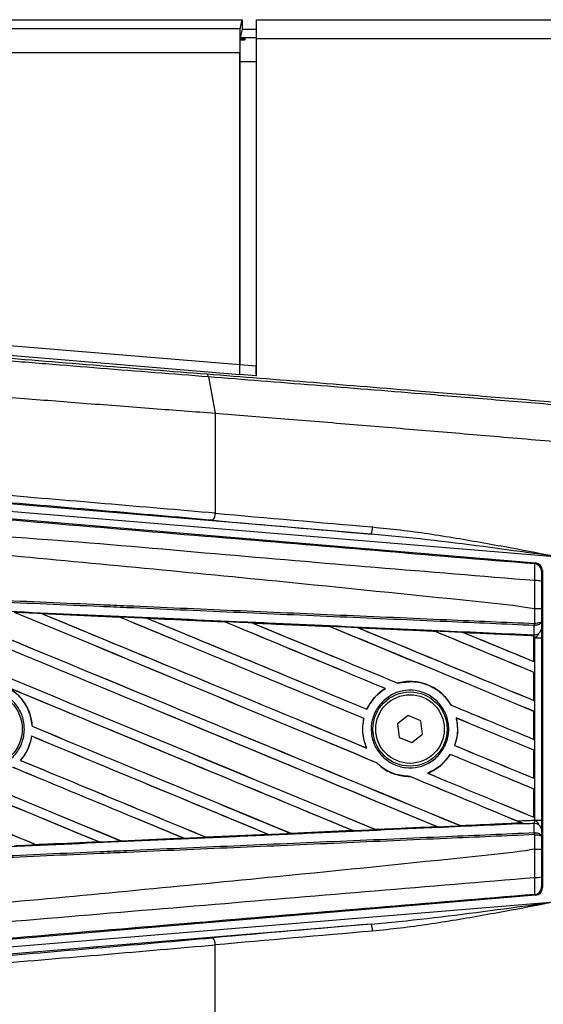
# Model space of a CAD drawing. Header units: millimetres. Extents: x 0 to 420, y 0 to 297.
# Tile 26 of 59: x 61.82 to 64.87, y 260.38 to 266.11. Entities that reach past the tile are written whole.
import ezdxf

# ---------------------------------------------------------------- set-up
doc = ezdxf.new("R2010")
doc.units = ezdxf.units.MM

msp = doc.modelspace()

# ---------------------------------------------------------------- linework, layer by layer
at = {"color": 7, "linetype": 'Continuous', "lineweight": 25}
for p, q in [((59.90515, 266.11431), (63.11325, 266.11431)), ((63.09999, 266.06126), (63.11325, 266.11431)), ((63.11325, 266.11431), (63.11325, 266.05921)), ((63.19552, 266.00417), (63.19552, 266.11431)), ((63.19552, 266.11431), (87.15175, 266.11431)), ((63.09999, 266.06126), (59.90515, 266.06126)), ((63.11325, 266.05921), (63.10048, 266.00808)), ((63.11325, 266.05921), (63.19552, 266.05921)), ((63.10004, 266.00513), (63.10004, 265.99667)), ((63.10004, 266.00513), (63.12781, 266.00513)), ((63.10004, 265.99667), (63.12781, 265.99667)), ((63.19552, 266.00808), (63.10048, 266.00808)), ((63.12781, 266.00513), (63.12781, 265.99667)), ((63.19552, 264.04056), (63.19552, 266.00417)), ((63.19552, 266.00417), (87.15175, 266.00417)), ((59.90515, 265.92366), (63.09884, 265.92366)), ((63.09884, 264.10386), (63.09884, 265.92366)), ((63.09932, 265.87048), (63.09932, 264.10479)), ((63.09932, 265.87048), (63.19552, 265.87048)), ((63.19456, 264.60142), (63.19456, 264.09687)), ((63.19552, 264.60142), (63.19456, 264.60142)), ((63.09884, 264.10386), (61.44941, 264.24092)), ((61.44712, 264.18586), (63.09836, 264.04865)), ((63.19456, 264.09687), (63.09932, 264.10479)), ((63.19552, 264.09687), (63.19456, 264.09687)), ((62.9159, 264.03442), (62.95541, 263.82341)), ((63.09836, 264.04865), (63.09884, 264.04957)), ((63.09884, 264.04957), (63.19505, 264.04158)), ((63.19531, 264.05075), (63.19391, 264.05075)), ((63.19505, 264.04158), (63.19552, 264.04249)), ((63.19531, 264.05075), (63.19531, 264.05075)), ((62.95541, 263.82341), (62.95541, 263.24057)), ((63.86319, 263.11926), (61.64706, 263.30341)), ((61.55438, 263.22631), (64.82102, 262.95087)), ((61.64364, 263.26225), (64.95503, 262.9871)), ((64.81672, 262.94691), (64.82102, 262.95087)), ((64.86137, 262.90697), (64.85707, 262.90301)), ((64.86137, 262.90697), (64.86137, 261.06089)), ((61.9448, 262.65636), (62.39711, 262.63628)), ((61.94502, 262.65628), (61.9448, 262.65636)), ((61.94502, 262.65628), (61.94693, 262.65573)), ((62.39711, 262.63628), (62.39737, 262.63616)), ((62.39793, 262.63568), (62.39737, 262.63616)), ((64.81684, 262.68357), (64.81688, 262.68356)), ((64.81684, 262.59868), (64.81684, 262.68357)), ((64.85643, 262.68346), (64.85643, 262.61008)), ((62.55845, 262.62898), (62.55806, 262.62912)), ((62.55845, 262.62898), (62.56033, 262.62844)), ((63.00943, 262.60882), (62.55845, 262.62898)), ((63.00895, 262.60904), (63.00943, 262.60882)), ((63.00998, 262.60835), (63.00943, 262.60882)), ((63.17249, 262.60151), (63.1718, 262.60177)), ((63.17249, 262.60151), (63.17432, 262.60099)), ((63.62219, 262.58087), (63.62166, 262.58132)), ((64.8141, 262.58697), (64.81688, 262.58703)), ((64.81457, 262.53394), (64.8141, 262.58697)), ((64.8151, 262.59868), (64.81684, 262.59868)), ((64.85643, 262.61008), (64.85682, 262.56517)), ((63.78712, 262.57387), (63.78889, 262.57337)), ((64.23459, 262.55325), (64.23407, 262.55368)), ((64.40235, 262.54606), (64.40406, 262.54558)), ((64.81213, 262.52746), (64.40235, 262.54606)), ((64.81193, 262.52707), (64.81213, 262.52746)), ((64.81193, 262.52707), (64.81193, 262.377)), ((64.81218, 262.52833), (64.81213, 262.52746)), ((64.81218, 262.51445), (64.81218, 262.52833)), ((64.81223, 262.53231), (64.81225, 262.53404)), ((64.81225, 262.53404), (64.81457, 262.53394)), ((64.81218, 262.37664), (64.81218, 262.51445)), ((64.81743, 262.51423), (64.81218, 262.51445)), ((64.81743, 261.45363), (64.81743, 262.51423)), ((64.81743, 262.51423), (64.85701, 262.51423)), ((64.85701, 262.51423), (64.85701, 261.45363)), ((64.81193, 262.377), (64.81218, 262.37664)), ((64.81218, 262.31374), (64.81193, 262.31358)), ((64.81193, 262.31358), (64.81193, 262.15049)), ((64.81218, 262.15013), (64.81218, 262.31374)), ((64.01986, 262.2511), (64.01951, 262.2515)), ((63.94609, 262.21995), (63.94689, 262.21988)), ((64.33062, 262.1229), (64.33008, 262.12286)), ((64.81193, 262.15049), (64.81218, 262.15013)), ((63.83965, 262.09909), (63.83931, 262.09949)), ((64.08026, 262.06274), (64.01718, 262.01438)), ((64.15369, 262.03229), (64.08026, 262.06274)), ((64.81218, 262.08722), (64.81193, 262.08706)), ((64.81193, 262.08706), (64.81193, 261.92397)), ((64.81218, 261.92361), (64.81218, 262.08722)), ((63.82095, 262.04537), (63.82145, 262.04542)), ((64.01718, 262.01438), (64.02753, 261.93556)), ((64.16403, 261.95348), (64.15369, 262.03229)), ((64.35989, 262.04847), (64.36051, 262.04795)), ((61.88926, 262.00005), (61.88878, 261.99999)), ((64.10095, 261.90512), (64.16403, 261.95348)), ((61.88607, 261.94212), (61.88649, 261.94168)), ((64.02753, 261.93556), (64.10095, 261.90512)), ((64.81193, 261.92397), (64.81218, 261.92361)), ((63.83757, 261.87343), (63.83679, 261.87402)), ((64.32492, 261.83647), (64.32524, 261.83607)), ((64.35087, 261.88801), (64.35034, 261.88797)), ((64.81218, 261.86071), (64.81193, 261.86055)), ((64.81193, 261.86055), (64.81193, 261.69746)), ((64.81218, 261.6971), (64.81218, 261.86071)), ((61.82135, 261.80164), (61.82072, 261.80165)), ((63.89523, 261.78803), (63.89595, 261.78799)), ((64.19342, 261.72658), (64.19245, 261.72672)), ((64.09002, 261.70745), (64.09056, 261.70696)), ((64.81193, 261.69746), (64.81218, 261.6971)), ((64.81218, 261.63419), (64.81193, 261.63403)), ((64.81193, 261.63403), (64.81193, 261.47094)), ((64.81218, 261.47058), (64.81218, 261.63419)), ((64.38423, 261.42098), (64.74103, 261.43717)), ((64.7397, 261.4375), (64.74103, 261.43717)), ((64.75538, 261.43134), (64.75181, 261.4328)), ((64.81193, 261.47094), (64.81218, 261.47058)), ((64.8141, 261.38089), (64.81457, 261.43392)), ((64.81743, 261.45363), (64.85701, 261.45363)), ((63.39625, 261.37639), (63.39582, 261.37681)), ((63.39681, 261.37614), (63.39625, 261.37639)), ((63.75782, 261.39228), (63.39681, 261.37614)), ((63.75549, 261.39299), (63.75691, 261.39263)), ((63.89029, 261.39864), (63.88986, 261.39904)), ((64.24775, 261.41521), (64.24913, 261.41486)), ((64.38423, 261.42098), (64.38382, 261.42137)), ((64.8141, 261.38089), (64.81688, 261.38083)), ((64.85682, 261.40269), (64.85643, 261.35778)), ((61.9136, 261.31019), (62.27841, 261.3264)), ((62.27688, 261.32679), (62.27841, 261.3264)), ((62.27841, 261.3264), (62.27865, 261.32631)), ((62.40791, 261.33217), (62.40746, 261.3326)), ((62.40791, 261.33217), (62.77155, 261.3484)), ((62.40812, 261.33207), (62.40791, 261.33217)), ((62.77194, 261.34826), (62.40812, 261.33207)), ((62.77005, 261.34878), (62.77155, 261.3484)), ((62.77155, 261.3484), (62.77194, 261.34826)), ((62.90213, 261.35424), (62.90168, 261.35466)), ((62.90248, 261.35407), (62.90213, 261.35424)), ((63.26499, 261.37025), (62.90248, 261.35407)), ((63.26292, 261.37084), (63.26438, 261.37047)), ((63.26438, 261.37047), (63.26499, 261.37025)), ((64.81684, 261.36917), (64.8151, 261.36918)), ((64.81684, 261.28429), (64.81684, 261.36917)), ((64.85643, 261.35778), (64.85643, 261.2844)), ((61.9136, 261.31019), (61.91314, 261.31063)), ((61.91372, 261.31013), (61.9136, 261.31019)), ((64.81688, 261.2843), (64.81684, 261.28429)), ((64.85707, 261.06485), (64.86137, 261.06089)), ((64.82102, 261.01699), (61.55438, 260.74155)), ((61.64364, 260.70561), (64.95503, 260.98076)), ((64.82102, 261.01699), (64.81672, 261.02095)), ((63.86319, 260.8486), (61.64706, 260.66445)), ((62.95541, 260.14445), (62.95541, 260.72729))]:
    msp.add_line(p, q, dxfattribs=at)
for centre, radius in [((61.61238, 261.98393), 0.219), ((64.09061, 261.98393), 0.21619), ((64.09061, 261.98393), 0.19964)]:
    msp.add_circle(centre, radius, dxfattribs=at)
for centre, radius, start, end in [((62.90582, 263.23511), 0.04989, 314.312402, 6.281448), ((63.79369, 263.15707), 0.07912, 331.455562, 2.427057), ((64.81301, 262.90301), 0.04406, 0.004605, 85.17567), ((64.82601, 262.74597), 0.10243, 72.682423, 94.906811), ((64.69215, 262.60328), 0.12303, 352.381461, 357.856759), ((64.69495, 262.59241), 0.12206, 357.472223, 2.944029), ((64.81853, 262.57279), 0.03905, 264.186936, 348.746154), ((64.81853, 261.39507), 0.03905, 11.253846, 95.813064), ((64.69215, 261.36458), 0.12303, 2.143241, 7.618539), ((64.69495, 261.37544), 0.12206, 357.055971, 2.527777), ((64.82601, 261.22189), 0.10243, 265.093189, 287.317577), ((64.81301, 261.06485), 0.04406, 274.82433, 359.995395), ((63.79369, 260.81079), 0.07912, 357.572943, 28.544438), ((62.90582, 260.73275), 0.04989, 353.718552, 45.687598)]:
    msp.add_arc(centre, radius, start, end, dxfattribs=at)
for centre, major_axis, ratio, start_param, end_param in [((63.10004, 265.92366), (0, 0.13768), 0.0087269, 0.0349066, 1.5707963), ((63.10052, 265.87048), (0, 0.13768), 0.0087269, 0.4115168, 1.5707963), ((63.10052, 265.87048), (0, 0.13768), 0.0087269, 0.0349066, 0.2245258), ((63.09835, 264.1039), (0, 0.05526), 0.0086969, 3.1583232, 4.7116663), ((63.09884, 264.10483), (0, 0.05526), 0.0086969, 3.1583232, 4.7116663), ((63.19312, 264.09699), (0, 0.05526), 0.0260959, 3.7209589, 4.7102191), ((63.19504, 264.09683), (0, 0.05526), 0.0086969, 3.1583232, 3.7263347), ((61.44627, 263.27296), (5.50717, -0.45432), 0.0172664, 1.2946372, 1.53427), ((61.44285, 263.2318), (5.46587, -0.45432), 0.0173951, 1.2946586, 1.5342915), ((64.95503, 263.19709), (7.297, -0.60995), 0.0174922, 4.4362676, 4.5649819), ((64.95161, 263.15593), (7.33831, -0.60995), 0.0173951, 4.4362513, 4.5649656), ((64.81731, 262.90696), (0.03244, 0.02982), 0.9999298, 5.5398822, 7.0264884), ((60.02019, 263.44639), (47.24029, -19.56906), 0.0080625, 4.73054, 4.7977625), ((60.02019, 263.44639), (47.21275, -19.55765), 0.0080625, 4.7305916, 4.797783), ((60.02019, 262.72214), (47.24029, -19.56906), 0.0080625, 1.4844685, 1.5497155), ((60.02019, 262.72214), (47.21275, -19.55765), 0.0080625, 1.4844738, 1.5496877), ((60.02019, 263.6729), (47.24029, -19.56906), 0.0080625, 4.7435023, 4.8082676), ((60.02019, 263.6729), (47.21275, -19.55765), 0.0080625, 4.7435622, 4.8082852), ((60.02019, 262.94866), (47.24029, -19.56906), 0.0080625, 1.4920007, 1.5367618), ((60.02019, 262.94866), (47.21275, -19.55765), 0.0080625, 1.491968, 1.5367252), ((60.02019, 263.89942), (47.24029, -19.56906), 0.0080625, 4.7564808, 4.7966243), ((60.02019, 263.89942), (47.21275, -19.55765), 0.0080625, 4.7565498, 4.7966551), ((60.02019, 261.91565), (47.213, -2.06199), 0.0174384, 1.5211746, 1.5307369), ((60.02019, 263.17517), (47.24029, -19.56906), 0.0080625, 1.4935829, 1.5237995), ((60.02019, 263.17517), (47.21275, -19.55765), 0.0080625, 1.4935466, 1.5237528), ((60.02019, 264.12593), (47.24029, -19.56906), 0.0080625, 4.7694771, 4.7966686), ((60.02019, 264.12593), (47.21275, -19.55765), 0.0080625, 4.7695567, 4.7967086), ((60.02019, 261.91565), (47.213, -2.06199), 0.0174384, 1.50819, 1.5177301), ((60.02019, 263.40169), (47.24029, -19.56906), 0.0080625, 1.4909186, 1.510827), ((60.02019, 263.40169), (47.21275, -19.55765), 0.0080625, 1.490887, 1.5107682), ((60.02019, 264.35245), (47.24029, -19.56906), 0.0080625, 4.7824925, 4.8004965), ((60.02019, 264.35245), (47.21275, -19.55765), 0.0080625, 4.7825851, 4.8005386), ((60.02019, 261.91565), (47.213, -2.06199), 0.0174384, 1.495191, 1.5047017), ((60.02019, 263.6282), (47.24029, -19.56906), 0.0080625, 1.4725233, 1.4978432), ((60.02019, 263.6282), (47.21275, -19.55765), 0.0080625, 1.472469, 1.4977693), ((60.02019, 264.57896), (47.24029, -19.56906), 0.0080625, 4.7955283, 4.8173417), ((60.02019, 264.57896), (47.21275, -19.55765), 0.0080625, 4.7956373, 4.817396), ((60.02019, 261.91565), (47.213, -2.06199), 0.0174384, 1.4821755, 1.4916495), ((60.02019, 263.85472), (47.24029, -19.56906), 0.0080625, 1.4725233, 1.4848473), ((60.02019, 263.85472), (47.21275, -19.55765), 0.0080625, 1.472469, 1.4847537), ((60.02019, 264.80548), (47.24029, -19.56906), 0.0080625, 4.8085854, 4.8173417), ((60.02019, 264.80548), (47.21275, -19.55765), 0.0080625, 4.8087157, 4.817396), ((60.02019, 261.91565), (47.213, -2.06199), 0.0174384, 1.4698908, 1.478571), ((60.02019, 262.76684), (47.21275, -19.55765), 0.0080625, 4.7157288, 4.7663143), ((60.02019, 262.76684), (47.24029, -19.56906), 0.0080625, 4.7157288, 4.7662988), ((60.02019, 262.49563), (47.24029, -19.56906), 0.0080625, 1.4949342, 1.5376601), ((60.02019, 262.49563), (47.21275, -19.55765), 0.0080625, 1.4949375, 1.5375119), ((60.02019, 261.81608), (47.24029, -19.56906), 0.0080625, 1.5263102, 1.5671512), ((60.02019, 261.81608), (47.21275, -19.55765), 0.0080625, 1.5263198, 1.5671374), ((60.02019, 264.35245), (47.24029, -19.56906), 0.0080625, 4.8070888, 4.8173417), ((60.02019, 264.35245), (47.21275, -19.55765), 0.0080625, 4.8071536, 4.817396), ((60.02019, 263.40169), (47.24029, -19.56906), 0.0080625, 1.4725233, 1.4821426), ((60.02019, 263.40169), (47.21275, -19.55765), 0.0080625, 1.472469, 1.4820756), ((60.02019, 262.54032), (47.24029, -19.56906), 0.0080625, 4.7227138, 4.7558224), ((60.02019, 262.54032), (47.21275, -19.55765), 0.0080625, 4.7227276, 4.7558335), ((60.02019, 263.21987), (47.24029, -19.56906), 0.0080625, 4.7552941, 4.7872672), ((60.02019, 263.21987), (47.21275, -19.55765), 0.0080625, 4.7553273, 4.7872878), ((60.02019, 262.26911), (47.24029, -19.56906), 0.0080625, 1.5053953, 1.5346283), ((60.02019, 262.26911), (47.21275, -19.55765), 0.0080625, 1.505399, 1.5345964), ((60.02019, 263.17517), (47.24029, -19.56906), 0.0080625, 1.4725233, 1.482886), ((60.02019, 263.17517), (47.21275, -19.55765), 0.0080625, 1.472469, 1.4828257), ((60.02019, 264.12593), (47.24029, -19.56906), 0.0080625, 4.8075194, 4.8173417), ((60.02019, 264.12593), (47.21275, -19.55765), 0.0080625, 4.8075844, 4.817396), ((60.02019, 262.99335), (47.24029, -19.56906), 0.0080625, 4.7538521, 4.7767798), ((60.02019, 262.99335), (47.21275, -19.55765), 0.0080625, 4.7538879, 4.7767986), ((60.02019, 262.0426), (47.24029, -19.56906), 0.0080625, 1.5158534, 1.5369497), ((60.02019, 262.0426), (47.21275, -19.55765), 0.0080625, 1.5158593, 1.5369218), ((60.02019, 263.89942), (47.24029, -19.56906), 0.0080625, 4.8041637, 4.8173417), ((60.02019, 263.89942), (47.21275, -19.55765), 0.0080625, 4.8042359, 4.817396), ((60.02019, 262.94866), (47.24029, -19.56906), 0.0080625, 1.4746438, 1.4878779), ((60.02019, 262.94866), (47.21275, -19.55765), 0.0080625, 1.4740067, 1.4878161), ((60.02019, 262.05221), (47.213, 2.06199), 0.0174384, 4.8041838, 4.8117568), ((60.02019, 262.94866), (47.24029, -19.56906), 0.0080625, 1.4739962, 1.4746438), ((60.02019, 262.05221), (47.213, 2.06199), 0.0174384, 4.7831864, 4.790826), ((60.02019, 262.05221), (47.213, 2.06199), 0.0174384, 4.7936815, 4.8012897), ((60.02019, 262.05221), (47.213, 2.06199), 0.0174384, 4.7517321, 4.7594438), ((60.02019, 262.05221), (47.213, 2.06199), 0.0174384, 4.7622128, 4.7699042), ((60.02019, 262.05221), (47.213, 2.06199), 0.0174384, 4.7726972, 4.7803646), ((64.81731, 261.06089), (0.03244, -0.02982), 0.9999298, 5.5398822, 7.0264884), ((64.95161, 260.81193), (7.33831, 0.60995), 0.0173951, 1.7182197, 1.846934), ((64.95503, 260.77077), (7.297, 0.60995), 0.0174922, 1.7182034, 1.8469177), ((61.44285, 260.73606), (5.46587, 0.45432), 0.0173951, 4.7488938, 4.9885267), ((61.44627, 260.6949), (5.50717, 0.45432), 0.0172664, 4.7489153, 4.9885481)]:
    msp.add_ellipse(centre, major_axis=major_axis, ratio=ratio, start_param=start_param, end_param=end_param, dxfattribs=at)
for points, knots in [([(62.9159, 264.03442), (62.8124, 264.04251), (62.60503, 264.05872), (62.28858, 264.08389), (61.96913, 264.10964), (61.68763, 264.13261), (61.51276, 264.14706), (61.4453, 264.15264)], [0, 0, 0, 0, 0.21562091, 0.43203555, 0.64766207, 0.86408096, 1, 1, 1, 1]), ([(61.44644, 264.16941), (61.51354, 264.16385), (61.68687, 264.14947), (61.96646, 264.12657), (62.2832, 264.10095), (62.59775, 264.07583), (62.80363, 264.05968), (62.90676, 264.05159)], [0, 0, 0, 0, 0.1361498, 0.3517185, 0.5680787, 0.783643, 1, 1, 1, 1]), ([(63.19531, 264.05075), (63.19533, 264.05255), (63.19537, 264.05614), (63.19542, 264.063), (63.19547, 264.07069), (63.1955, 264.07904), (63.19552, 264.08784), (63.19552, 264.09383), (63.19552, 264.09687)], [0, 0, 0, 0, 0.1676372, 0.3352458, 0.5028524, 0.6704569, 0.8330431, 1, 1, 1, 1]), ([(62.90676, 264.05159), (63.11218, 264.03546), (63.52302, 264.00318), (64.07883, 263.95842), (64.56306, 263.91891), (64.83685, 263.89624), (64.97395, 263.88489)], [0, 0, 0, 0, 0.3038166, 0.6076325, 0.8035273, 1, 1, 1, 1]), ([(64.97256, 263.86814), (64.83657, 263.87943), (64.56418, 263.90204), (64.08243, 263.94145), (63.52905, 263.98613), (63.12028, 264.01832), (62.9159, 264.03442)], [0, 0, 0, 0, 0.19589106, 0.39236037, 0.69617779, 1, 1, 1, 1]), ([(61.44627, 263.94016), (61.57885, 263.92964), (61.83363, 263.90942), (62.21711, 263.87957), (62.58903, 263.85099), (62.83545, 263.83244), (62.95541, 263.82341)], [0, 0, 0, 0, 0.2602274, 0.5000726, 0.7566382, 1, 1, 1, 1]), ([(62.95541, 263.82341), (63.08174, 263.8132), (63.33991, 263.79234), (63.73347, 263.76002), (64.13236, 263.72687), (64.53898, 263.6927), (64.81342, 263.66928), (64.95503, 263.65719)], [0, 0, 0, 0, 0.1936363, 0.3957127, 0.5934258, 0.7902057, 1, 1, 1, 1]), ([(60.02921, 263.34845), (60.35469, 263.32102), (61.00567, 263.26617), (61.98184, 263.18414), (63.25343, 263.07748), (64.19725, 262.99865), (64.81672, 262.94691)], [0, 0, 0, 0, 0.20362021, 0.40724063, 0.61094774, 1, 1, 1, 1]), ([(64.81725, 262.84802), (64.19709, 262.8987), (63.25189, 262.97595), (61.97824, 263.09091), (60.99943, 263.14746), (60.34791, 263.26674), (60.02099, 263.25029), (60.02098, 263.25029)], [0, 0, 0, 0, 0.3887669, 0.5925279, 0.7962893, 0.9999993, 1, 1, 1, 1]), ([(64.81684, 262.68357), (64.79834, 262.68654), (64.68417, 262.70487), (64.18323, 262.75586), (63.154, 262.86213), (61.66905, 263.002), (60.57003, 263.10364), (60.02019, 263.1545)], [0, 0, 0, 0, 0.0117013, 0.0722088, 0.3141935, 0.6568871, 1, 1, 1, 1]), ([(63.87274, 263.16042), (63.92671, 263.15504), (64.08882, 263.1389), (64.35884, 263.09746), (64.66414, 263.04253), (64.86286, 263.00467), (64.95371, 262.98735), (64.95503, 262.9871)], [0, 0, 0, 0, 0.1493412, 0.4485616, 0.7478538, 0.996344, 1, 1, 1, 1]), ([(64.95503, 262.9871), (64.9537, 262.98728), (64.86193, 262.99977), (64.55252, 263.04166), (64.19004, 263.0894), (63.91752, 263.1143), (63.86319, 263.11926)], [0, 0, 0, 0, 0.0036655, 0.2523883, 0.8509607, 1, 1, 1, 1]), ([(64.81725, 262.84802), (64.81757, 262.86012), (64.81819, 262.88434), (64.81844, 262.91506), (64.81811, 262.93703), (64.81742, 262.9459), (64.81686, 262.9467), (64.81672, 262.94691)], [0, 0, 0, 0, 0.2296881, 0.4595969, 0.6887793, 0.9180889, 1, 1, 1, 1]), ([(64.85707, 262.90301), (64.85705, 262.90289), (64.85696, 262.90245), (64.85681, 262.89719), (64.85665, 262.88403), (64.85654, 262.86557), (64.85651, 262.85102), (64.8565, 262.84375)], [0, 0, 0, 0, 0.0821077, 0.3116546, 0.5407071, 0.7703697, 1, 1, 1, 1]), ([(60.02048, 262.80775), (60.3612, 262.7929), (60.90934, 262.769), (61.66459, 262.73606), (62.13088, 262.71573), (62.59718, 262.6954), (63.06345, 262.67506), (63.68448, 262.64798), (64.26842, 262.62252), (64.64497, 262.6061), (64.8151, 262.59868)], [0, 0, 0, 0, 0.2128192, 0.3423754, 0.4719316, 0.50432, 0.6339994, 0.7636564, 0.8932125, 1, 1, 1, 1]), ([(64.81688, 262.68356), (64.81691, 262.69805), (64.81702, 262.75296), (64.81715, 262.80771), (64.81725, 262.84802)], [0, 0, 0, 0, 0.26388418, 1, 1, 1, 1]), ([(64.8565, 262.84375), (64.85647, 262.80444), (64.85644, 262.75107), (64.85643, 262.69756), (64.85643, 262.68346)], [0, 0, 0, 0, 0.7365741, 1, 1, 1, 1]), ([(64.8141, 262.58697), (64.64398, 262.59439), (64.26747, 262.61081), (63.6836, 262.63628), (63.06263, 262.66336), (62.5964, 262.6837), (62.13015, 262.70403), (61.66391, 262.72437), (60.90874, 262.75731), (60.36066, 262.78121), (60.01997, 262.79607)], [0, 0, 0, 0, 0.1067875, 0.2363437, 0.3660007, 0.4956801, 0.5280685, 0.6576247, 0.7871808, 1, 1, 1, 1]), ([(60.01779, 262.74595), (60.07873, 262.74329), (60.38344, 262.72998), (60.93191, 262.70592), (61.66297, 262.67365), (62.39361, 262.6412), (63.00198, 262.61402), (63.60985, 262.58672), (64.17297, 262.56133), (64.61388, 262.54132), (64.81223, 262.53231)], [0, 0, 0, 0, 0.0380636, 0.1903223, 0.342581, 0.4948397, 0.6470984, 0.723226, 0.8754847, 1, 1, 1, 1]), ([(61.9448, 262.65636), (61.93657, 262.65672), (61.89539, 262.65854), (61.84224, 262.6609), (61.79733, 262.66289), (61.78536, 262.66342)], [0, 0, 0, 0, 0.1549567, 0.7747838, 1, 1, 1, 1]), ([(62.39737, 262.63616), (62.39582, 262.63623), (62.24507, 262.64295), (62.09427, 262.64965), (61.94502, 262.65628)], [0, 0, 0, 0, 0.0102907, 1, 1, 1, 1]), ([(62.55806, 262.62912), (62.54983, 262.62949), (62.50866, 262.63132), (62.45501, 262.63371), (62.4096, 262.63573), (62.39711, 262.63628)], [0, 0, 0, 0, 0.15347314, 0.767366, 1, 1, 1, 1]), ([(64.85643, 262.68346), (64.85637, 262.68347), (64.8561, 262.68348), (64.85271, 262.68351), (64.84386, 262.68354), (64.83151, 262.68356), (64.82176, 262.68356), (64.81688, 262.68356)], [0, 0, 0, 0, 0.0716067, 0.3068114, 0.5378745, 0.7689372, 1, 1, 1, 1]), ([(62.55806, 262.62912), (62.64711, 262.62516), (62.77088, 262.61965), (62.92116, 262.61295), (62.98241, 262.61022), (63.00895, 262.60904)], [0, 0, 0, 0, 0.5923667, 0.823393, 1, 1, 1, 1]), ([(63.1718, 262.60177), (63.16357, 262.60214), (63.12242, 262.60398), (63.06814, 262.6064), (63.02208, 262.60845), (63.00895, 262.60904)], [0, 0, 0, 0, 0.1516201, 0.7581009, 1, 1, 1, 1]), ([(63.1718, 262.60177), (63.20329, 262.60037), (63.27518, 262.59716), (63.38903, 262.59207), (63.50721, 262.58679), (63.58499, 262.58331), (63.62081, 262.58171)], [0, 0, 0, 0, 0.2103832, 0.4801439, 0.7606264, 1, 1, 1, 1]), ([(63.62166, 262.58132), (63.57683, 262.58334), (63.42716, 262.59008), (63.2774, 262.5968), (63.17249, 262.60151)], [0, 0, 0, 0, 0.2994906, 1, 1, 1, 1]), ([(63.78596, 262.57432), (63.77773, 262.57469), (63.73661, 262.57653), (63.68156, 262.57899), (63.63473, 262.58108), (63.62081, 262.58171)], [0, 0, 0, 0, 0.1494253, 0.747127, 1, 1, 1, 1]), ([(63.62081, 262.58171), (63.62112, 262.58157), (63.62157, 262.58138), (63.62164, 262.58134), (63.62166, 262.58132)], [0, 0, 0, 0, 0.6976298, 1, 1, 1, 1]), ([(64.85643, 262.61008), (64.85643, 262.61005), (64.8564, 262.6094), (64.85568, 262.60748), (64.85158, 262.60449), (64.84258, 262.60155), (64.83074, 262.59943), (64.82149, 262.59893), (64.81684, 262.59868)], [0, 0, 0, 0, 0.0053156, 0.1176999, 0.3508535, 0.5700679, 0.7835799, 1, 1, 1, 1]), ([(64.85643, 262.61008), (64.85643, 262.61002), (64.8564, 262.60871), (64.85569, 262.60483), (64.8516, 262.59878), (64.84262, 262.59284), (64.83078, 262.58854), (64.82154, 262.58754), (64.81688, 262.58703)], [0, 0, 0, 0, 0.0053156, 0.1176999, 0.3508535, 0.5700679, 0.7835799, 1, 1, 1, 1]), ([(63.78596, 262.57432), (63.83154, 262.57228), (63.92651, 262.56803), (64.073, 262.56147), (64.1763, 262.55684), (64.23023, 262.55442), (64.23264, 262.55431)], [0, 0, 0, 0, 0.30606792, 0.63761228, 0.98382871, 1, 1, 1, 1]), ([(63.78712, 262.57387), (63.78697, 262.57392), (63.78675, 262.574), (63.78615, 262.57424), (63.78596, 262.57432)], [0, 0, 0, 0, 0.6753525, 1, 1, 1, 1]), ([(64.23407, 262.55368), (64.22797, 262.55396), (64.07905, 262.5607), (63.93003, 262.56742), (63.78712, 262.57387)], [0, 0, 0, 0, 0.040966, 1, 1, 1, 1]), ([(64.40048, 262.54679), (64.39226, 262.54716), (64.35117, 262.549), (64.29522, 262.55151), (64.24749, 262.55365), (64.23264, 262.55431)], [0, 0, 0, 0, 0.1469211, 0.7346058, 1, 1, 1, 1]), ([(64.23264, 262.55431), (64.23307, 262.55413), (64.23383, 262.5538), (64.234, 262.55372), (64.23407, 262.55368)], [0, 0, 0, 0, 0.5692261, 1, 1, 1, 1]), ([(64.40048, 262.54679), (64.45243, 262.54446), (64.5636, 262.53948), (64.70082, 262.53333), (64.78609, 262.5295), (64.81218, 262.52833)], [0, 0, 0, 0, 0.3784171, 0.8098591, 1, 1, 1, 1]), ([(64.40235, 262.54606), (64.40217, 262.54613), (64.40184, 262.54625), (64.4009, 262.54662), (64.40048, 262.54679)], [0, 0, 0, 0, 0.5548092, 1, 1, 1, 1]), ([(64.81218, 262.51445), (64.81218, 262.51807), (64.81219, 262.52479), (64.81222, 262.53105), (64.81224, 262.53365), (64.81225, 262.53404)], [0, 0, 0, 0, 0.4979723, 0.9247743, 1, 1, 1, 1]), ([(64.81223, 262.53231), (64.81222, 262.53114), (64.8122, 262.52949), (64.81218, 262.5286), (64.81218, 262.52833)], [0, 0, 0, 0, 0.7081808, 1, 1, 1, 1]), ([(64.81743, 262.51423), (64.81739, 262.51475), (64.81713, 262.51841), (64.81632, 262.52581), (64.81519, 262.53109), (64.81457, 262.53394)], [0, 0, 0, 0, 0.0718682, 0.4987863, 1, 1, 1, 1]), ([(64.81743, 262.51423), (64.81751, 262.51429), (64.82077, 262.51689), (64.82889, 262.52345), (64.83586, 262.53108), (64.84009, 262.53571)], [0, 0, 0, 0, 0.0099417, 0.4001815, 1, 1, 1, 1]), ([(64.85682, 262.56517), (64.85688, 262.55779), (64.85697, 262.54405), (64.85701, 262.52502), (64.85701, 262.51559), (64.85701, 262.51423)], [0, 0, 0, 0, 0.4975078, 0.9271867, 1, 1, 1, 1]), ([(64.33062, 262.1229), (64.31595, 262.14402), (64.2835, 262.19073), (64.2085, 262.24027), (64.11742, 262.26502), (64.05247, 262.26013), (64.02095, 262.25188), (64.01951, 262.2515)], [0, 0, 0, 0, 0.2124905, 0.4699569, 0.7284596, 0.9876644, 1, 1, 1, 1]), ([(64.01986, 262.2511), (64.05071, 262.25616), (64.11252, 262.2663), (64.20457, 262.24123), (64.28129, 262.19251), (64.31468, 262.14484), (64.33008, 262.12286)], [0, 0, 0, 0, 0.2586156, 0.5182547, 0.7778659, 1, 1, 1, 1]), ([(61.44951, 262.14832), (61.4698, 262.1648), (61.51038, 262.19777), (61.58764, 262.21814), (61.66637, 262.21342), (61.73936, 262.18246), (61.79792, 262.12918), (61.83554, 262.0595), (61.84796, 261.98134), (61.83382, 261.90349), (61.79474, 261.83472), (61.7351, 261.78273), (61.66159, 261.75341), (61.58248, 261.75007), (61.50672, 261.77312), (61.44286, 261.81996), (61.39814, 261.88527), (61.37751, 261.96177), (61.38359, 262.04045), (61.41064, 262.10469), (61.43871, 262.1362), (61.44951, 262.14832)], [0, 0, 0, 0, 0.0537008, 0.107401, 0.161118, 0.214849, 0.268575, 0.3222758, 0.3759418, 0.429583, 0.4832243, 0.5368906, 0.5905915, 0.6443177, 0.6980486, 0.7517655, 0.8054595, 0.8591318, 0.9127903, 0.9664454, 1, 1, 1, 1]), ([(61.74295, 262.22797), (61.75911, 262.21803), (61.80173, 262.19179), (61.85447, 262.12801), (61.88302, 262.05689), (61.88746, 262.01301), (61.88878, 261.99999)], [0, 0, 0, 0, 0.2012869, 0.5312186, 0.8609815, 1, 1, 1, 1]), ([(61.88926, 262.00005), (61.88881, 262.00586), (61.88594, 262.04257), (61.86559, 262.10864), (61.81497, 262.18091), (61.76902, 262.21175), (61.74894, 262.22522)], [0, 0, 0, 0, 0.0633447, 0.4007335, 0.7381907, 1, 1, 1, 1]), ([(63.94609, 262.21995), (63.94349, 262.21832), (63.92428, 262.20624), (63.88273, 262.17175), (63.85281, 262.12872), (63.83957, 262.10005), (63.83931, 262.09949)], [0, 0, 0, 0, 0.0566586, 0.4186058, 0.988574, 1, 1, 1, 1]), ([(63.83965, 262.09909), (63.85501, 262.12617), (63.88229, 262.1743), (63.92724, 262.20601), (63.94689, 262.21988)], [0, 0, 0, 0, 0.5628369, 1, 1, 1, 1]), ([(63.92939, 262.14252), (63.94904, 262.15888), (63.98835, 262.19161), (64.06366, 262.21239), (64.14073, 262.20864), (64.21253, 262.17905), (64.27036, 262.1274), (64.30773, 262.05955), (64.32047, 261.98335), (64.30736, 261.90739), (64.26997, 261.84007), (64.21243, 261.7888), (64.14103, 261.75935), (64.06371, 261.75521), (63.98928, 261.77699), (63.9263, 261.82228), (63.88199, 261.88581), (63.86123, 261.96036), (63.86649, 262.03712), (63.89221, 262.09981), (63.91909, 262.13069), (63.92939, 262.14252)], [0, 0, 0, 0, 0.05380404, 0.10760312, 0.16151831, 0.21550142, 0.26942201, 0.32316797, 0.37670505, 0.43010079, 0.48349336, 0.5370217, 0.59075653, 0.64466936, 0.69865246, 0.75257487, 0.80634185, 0.85992939, 0.91338519, 0.9668046, 1, 1, 1, 1]), ([(63.82095, 262.04537), (63.81885, 262.03416), (63.81108, 261.99257), (63.81499, 261.93272), (63.83127, 261.88887), (63.83679, 261.87402)], [0, 0, 0, 0, 0.1960692, 0.727723, 1, 1, 1, 1]), ([(63.83757, 261.87343), (63.8277, 261.90265), (63.80873, 261.95878), (63.81733, 262.01734), (63.82145, 262.04542)], [0, 0, 0, 0, 0.520389, 1, 1, 1, 1]), ([(64.35989, 262.04847), (64.36451, 262.01795), (64.37275, 261.96356), (64.35717, 261.91103), (64.35034, 261.88797)], [0, 0, 0, 0, 0.5610233, 1, 1, 1, 1]), ([(64.35087, 261.88801), (64.35503, 261.90109), (64.36856, 261.94364), (64.37042, 261.9993), (64.36238, 262.03877), (64.36051, 262.04795)], [0, 0, 0, 0, 0.25398407, 0.82643216, 1, 1, 1, 1]), ([(61.88607, 261.94212), (61.87873, 261.91183), (61.86627, 261.86037), (61.83399, 261.81876), (61.82072, 261.80165)], [0, 0, 0, 0, 0.5886716, 1, 1, 1, 1]), ([(61.82135, 261.80164), (61.83075, 261.81355), (61.85938, 261.84985), (61.87913, 261.89968), (61.88549, 261.93595), (61.88649, 261.94168)], [0, 0, 0, 0, 0.2914904, 0.8881008, 1, 1, 1, 1]), ([(64.32492, 261.83647), (64.306, 261.81155), (64.27029, 261.7645), (64.21736, 261.73881), (64.19245, 261.72672)], [0, 0, 0, 0, 0.5295417, 1, 1, 1, 1]), ([(64.19342, 261.72658), (64.21944, 261.73943), (64.27203, 261.76539), (64.30738, 261.81235), (64.32524, 261.83607)], [0, 0, 0, 0, 0.4947316, 1, 1, 1, 1]), ([(63.89523, 261.78803), (63.90356, 261.78033), (63.93463, 261.75162), (63.99994, 261.71575), (64.06074, 261.70986), (64.09056, 261.70696)], [0, 0, 0, 0, 0.1573825, 0.5868292, 1, 1, 1, 1]), ([(64.09002, 261.70745), (64.05909, 261.71061), (63.99705, 261.71696), (63.93279, 261.75371), (63.903, 261.78143), (63.89595, 261.78799)], [0, 0, 0, 0, 0.431457, 0.865462, 1, 1, 1, 1]), ([(64.75181, 261.4328), (64.57359, 261.42471), (64.15279, 261.40561), (63.60985, 261.38113), (63.00198, 261.35384), (62.39361, 261.32666), (61.66297, 261.2942), (60.93191, 261.26194), (60.38344, 261.23788), (60.07873, 261.22457), (60.01779, 261.22191)], [0, 0, 0, 0, 0.1133009, 0.26751, 0.3446127, 0.4988218, 0.6530308, 0.8072398, 0.9614489, 1, 1, 1, 1]), ([(64.74295, 261.43642), (64.70031, 261.43451), (64.58121, 261.42917), (64.46204, 261.42382), (64.38553, 261.4204)], [0, 0, 0, 0, 0.3579755, 1, 1, 1, 1]), ([(64.71251, 261.44906), (64.74142, 261.45032), (64.77639, 261.45184), (64.81136, 261.45337), (64.81743, 261.45363)], [0, 0, 0, 0, 0.8265638, 1, 1, 1, 1]), ([(64.75538, 261.43134), (64.74599, 261.4352), (64.73179, 261.44106), (64.71739, 261.44703), (64.71251, 261.44906)], [0, 0, 0, 0, 0.66087316, 1, 1, 1, 1]), ([(64.74103, 261.43717), (64.74118, 261.43712), (64.74146, 261.43702), (64.74246, 261.43661), (64.74295, 261.43642)], [0, 0, 0, 0, 0.5174533, 1, 1, 1, 1]), ([(64.74295, 261.43642), (64.74445, 261.43581), (64.7471, 261.43473), (64.75039, 261.43339), (64.75181, 261.4328)], [0, 0, 0, 0, 0.5670555, 1, 1, 1, 1]), ([(64.81457, 261.43392), (64.81001, 261.43372), (64.79028, 261.43286), (64.77055, 261.432), (64.75538, 261.43134)], [0, 0, 0, 0, 0.231001, 1, 1, 1, 1]), ([(64.81457, 261.43392), (64.81467, 261.43432), (64.81531, 261.43693), (64.81637, 261.44271), (64.81712, 261.44942), (64.81739, 261.45306), (64.81743, 261.45363)], [0, 0, 0, 0, 0.07710683, 0.50531813, 0.92152329, 1, 1, 1, 1]), ([(64.84009, 261.43215), (64.83586, 261.43678), (64.82889, 261.44441), (64.82077, 261.45097), (64.81751, 261.45357), (64.81743, 261.45363)], [0, 0, 0, 0, 0.5998185, 0.9900583, 1, 1, 1, 1]), ([(64.85701, 261.45363), (64.857, 261.44423), (64.85698, 261.42678), (64.85689, 261.41049), (64.85683, 261.40372), (64.85682, 261.40269)], [0, 0, 0, 0, 0.4977123, 0.9237782, 1, 1, 1, 1]), ([(60.01997, 261.17179), (60.36066, 261.18665), (60.90874, 261.21055), (61.66391, 261.24349), (62.13015, 261.26382), (62.5964, 261.28416), (63.06263, 261.30449), (63.6836, 261.33158), (64.26747, 261.35704), (64.64398, 261.37347), (64.8141, 261.38089)], [0, 0, 0, 0, 0.2128192, 0.3423754, 0.4719315, 0.5043199, 0.6339993, 0.7636563, 0.8932125, 1, 1, 1, 1]), ([(63.26499, 261.37025), (63.27321, 261.37062), (63.31716, 261.37258), (63.3611, 261.37454), (63.39681, 261.37614)], [0, 0, 0, 0, 0.1872412, 1, 1, 1, 1]), ([(63.39625, 261.37639), (63.42656, 261.37776), (63.54681, 261.38316), (63.66701, 261.38858), (63.75691, 261.39263)], [0, 0, 0, 0, 0.2520371, 1, 1, 1, 1]), ([(63.75691, 261.39263), (63.75703, 261.39258), (63.7572, 261.39252), (63.75769, 261.39233), (63.75782, 261.39228)], [0, 0, 0, 0, 0.748666, 1, 1, 1, 1]), ([(63.75782, 261.39228), (63.76604, 261.39265), (63.81049, 261.39464), (63.85494, 261.39663), (63.89116, 261.39825)], [0, 0, 0, 0, 0.18503, 1, 1, 1, 1]), ([(63.89029, 261.39864), (63.9988, 261.40354), (64.11843, 261.40894), (64.23801, 261.41435), (64.24913, 261.41486)], [0, 0, 0, 0, 0.9070225, 1, 1, 1, 1]), ([(63.89116, 261.39825), (63.89083, 261.39839), (63.89037, 261.39859), (63.89031, 261.39863), (63.89029, 261.39864)], [0, 0, 0, 0, 0.6973497, 1, 1, 1, 1]), ([(64.25046, 261.41434), (64.19667, 261.41193), (64.07694, 261.40657), (63.95714, 261.4012), (63.89116, 261.39825)], [0, 0, 0, 0, 0.4492129, 1, 1, 1, 1]), ([(64.24913, 261.41486), (64.24926, 261.41481), (64.24948, 261.41473), (64.25019, 261.41445), (64.25046, 261.41434)], [0, 0, 0, 0, 0.615701, 1, 1, 1, 1]), ([(64.25046, 261.41434), (64.25868, 261.41471), (64.29978, 261.41655), (64.3448, 261.41857), (64.3816, 261.42022), (64.38553, 261.4204)], [0, 0, 0, 0, 0.1825482, 0.9127414, 1, 1, 1, 1]), ([(64.38553, 261.4204), (64.38512, 261.42057), (64.38441, 261.42088), (64.38428, 261.42095), (64.38423, 261.42098)], [0, 0, 0, 0, 0.5769873, 1, 1, 1, 1]), ([(64.81688, 261.38083), (64.82154, 261.38032), (64.83078, 261.37932), (64.84262, 261.37502), (64.8516, 261.36908), (64.85569, 261.36303), (64.8564, 261.35914), (64.85643, 261.35784), (64.85643, 261.35778)], [0, 0, 0, 0, 0.2164201, 0.4299321, 0.6491465, 0.8823001, 0.9946844, 1, 1, 1, 1]), ([(64.8151, 261.36918), (64.64497, 261.36176), (64.26842, 261.34534), (63.68448, 261.31987), (63.06345, 261.29279), (62.59718, 261.27246), (62.13088, 261.25213), (61.66459, 261.2318), (60.90934, 261.19886), (60.3612, 261.17496), (60.02048, 261.1601)], [0, 0, 0, 0, 0.1067875, 0.2363437, 0.3660006, 0.49568, 0.5280684, 0.6576246, 0.7871807, 1, 1, 1, 1]), ([(62.27865, 261.32631), (62.17917, 261.3219), (62.05754, 261.3165), (61.93588, 261.31111), (61.91372, 261.31013)], [0, 0, 0, 0, 0.8178524, 1, 1, 1, 1]), ([(62.27865, 261.32631), (62.28688, 261.32668), (62.33004, 261.3286), (62.3732, 261.33051), (62.40812, 261.33207)], [0, 0, 0, 0, 0.1907829, 1, 1, 1, 1]), ([(62.77194, 261.34826), (62.78017, 261.34862), (62.82276, 261.35052), (62.86627, 261.35246), (62.90155, 261.35403), (62.90248, 261.35407)], [0, 0, 0, 0, 0.1891642, 0.9787735, 1, 1, 1, 1]), ([(62.90213, 261.35424), (62.97561, 261.35753), (63.09638, 261.36293), (63.21711, 261.36835), (63.26438, 261.37047)], [0, 0, 0, 0, 0.6083995, 1, 1, 1, 1]), ([(64.81684, 261.36917), (64.82149, 261.36892), (64.83074, 261.36843), (64.84258, 261.3663), (64.85158, 261.36337), (64.85568, 261.36038), (64.8564, 261.35846), (64.85643, 261.35781), (64.85643, 261.35778)], [0, 0, 0, 0, 0.2164201, 0.4299321, 0.6491465, 0.8823001, 0.9946844, 1, 1, 1, 1]), ([(64.81684, 261.28429), (64.79834, 261.28132), (64.68417, 261.26299), (64.18323, 261.212), (63.154, 261.10572), (61.66905, 260.96586), (60.57003, 260.86421), (60.02019, 260.81336)], [0, 0, 0, 0, 0.0117013, 0.0722088, 0.3141935, 0.6568871, 1, 1, 1, 1]), ([(61.78511, 261.30443), (61.79334, 261.30479), (61.83622, 261.30669), (61.87909, 261.30859), (61.91372, 261.31013)], [0, 0, 0, 0, 0.1920833, 1, 1, 1, 1]), ([(64.81688, 261.2843), (64.82176, 261.2843), (64.83151, 261.2843), (64.84386, 261.28432), (64.85271, 261.28435), (64.8561, 261.28438), (64.85637, 261.28439), (64.85643, 261.2844)], [0, 0, 0, 0, 0.2310628, 0.4621255, 0.6931886, 0.9283933, 1, 1, 1, 1]), ([(64.81725, 261.11984), (64.81715, 261.16015), (64.81702, 261.2149), (64.81691, 261.26981), (64.81688, 261.2843)], [0, 0, 0, 0, 0.7361158, 1, 1, 1, 1]), ([(64.85643, 261.2844), (64.85643, 261.2703), (64.85644, 261.21678), (64.85647, 261.16342), (64.8565, 261.12411)], [0, 0, 0, 0, 0.2634259, 1, 1, 1, 1]), ([(60.02098, 260.71757), (60.02099, 260.71757), (60.34722, 260.7449), (60.99975, 260.80012), (61.97816, 260.88224), (63.25193, 260.98912), (64.19711, 261.06805), (64.81725, 261.11984)], [0, 0, 0, 0, 0.0000007, 0.2037107, 0.4074721, 0.6112331, 1, 1, 1, 1]), ([(64.81672, 261.02095), (64.8171, 261.0223), (64.81788, 261.02501), (64.81839, 261.04431), (64.81833, 261.0724), (64.81782, 261.09954), (64.81737, 261.11574), (64.81725, 261.11984)], [0, 0, 0, 0, 0.2310896, 0.4626691, 0.6930315, 0.9222733, 1, 1, 1, 1]), ([(64.8565, 261.12411), (64.8565, 261.12164), (64.85652, 261.11191), (64.85657, 261.0956), (64.8567, 261.07874), (64.85687, 261.0672), (64.857, 261.06563), (64.85707, 261.06485)], [0, 0, 0, 0, 0.077747, 0.3068364, 0.5369565, 0.7685092, 1, 1, 1, 1]), ([(64.81672, 261.02095), (64.19725, 260.96921), (63.25357, 260.89039), (61.98198, 260.78373), (61.00581, 260.7017), (60.3547, 260.64684), (60.02921, 260.61941)], [0, 0, 0, 0, 0.3890527, 0.5926729, 0.7963808, 1, 1, 1, 1]), ([(63.86319, 260.8486), (63.91752, 260.85356), (64.19004, 260.87845), (64.55252, 260.9262), (64.86193, 260.96809), (64.9537, 260.98058), (64.95503, 260.98076)], [0, 0, 0, 0, 0.1490393, 0.7476117, 0.9963345, 1, 1, 1, 1]), ([(64.95503, 260.98076), (64.95371, 260.98051), (64.86286, 260.96319), (64.66414, 260.92533), (64.35884, 260.8704), (64.08882, 260.82896), (63.92671, 260.81282), (63.87274, 260.80744)], [0, 0, 0, 0, 0.003656, 0.2521462, 0.5514384, 0.8506588, 1, 1, 1, 1])]:
    msp.add_open_spline(points, degree=3, knots=knots, dxfattribs=at)
msp.add_open_spline([(62.91589, 264.03442), (62.91536, 264.03686), (62.9143, 264.04175), (62.91211, 264.04698), (62.9096, 264.05058), (62.90771, 264.05125), (62.90676, 264.05159)], degree=3, dxfattribs=at)

doc.saveas('drawing.dxf')
